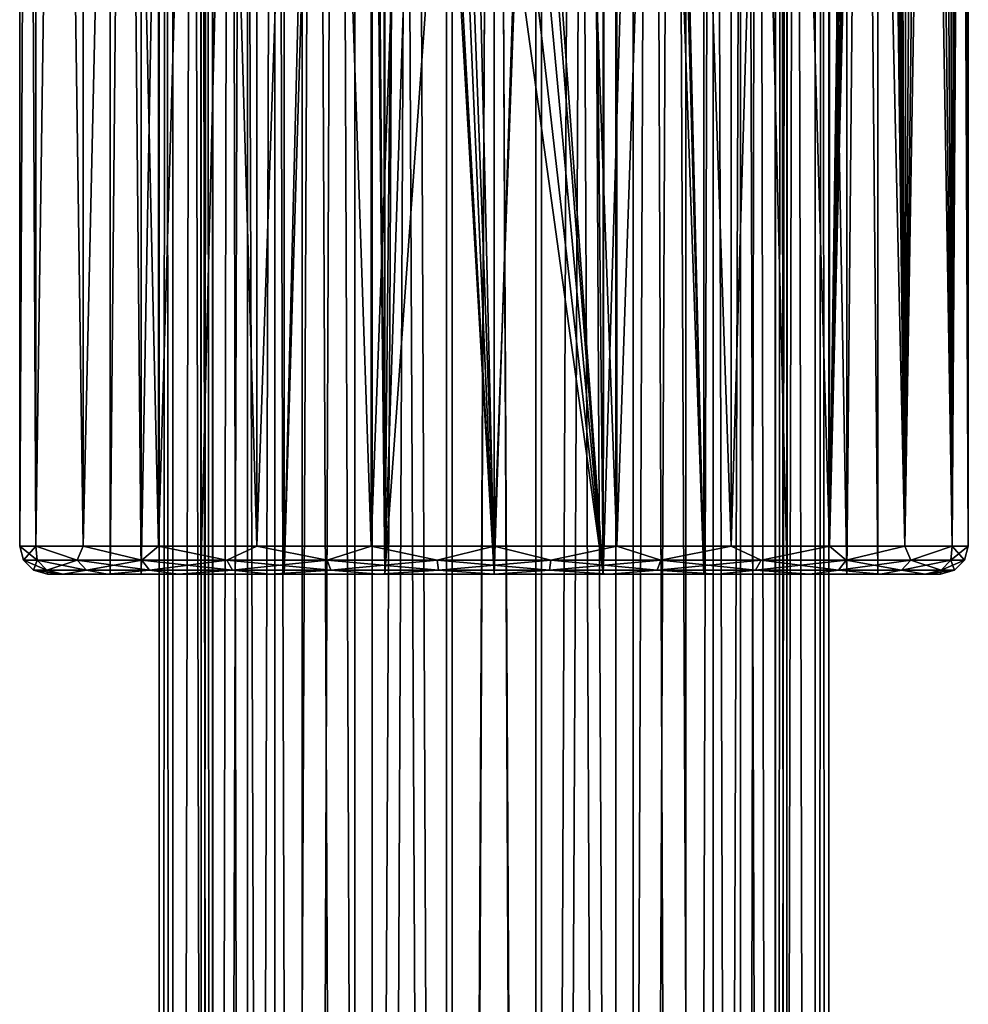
# Model space of a CAD drawing. Header units: millimetres. Extents: x -144 to 364, y -408 to 1133.
# Tile 179 of 256: x -17 to 17, y 265 to 301. Entities that reach past the tile are written whole.
import ezdxf

# ---------------------------------------------------------------- set-up
doc = ezdxf.new("R2010")
doc.units = ezdxf.units.MM
doc.header["$LTSCALE"] = 41.718519
for name, color, linetype in [('1241', 7, 'CONTINUOUS'), ('1243', 7, 'CONTINUOUS'), ('1244', 7, 'CONTINUOUS'), ('1247', 7, 'CONTINUOUS'), ('1249', 7, 'CONTINUOUS'), ('1252', 7, 'CONTINUOUS'), ('1253', 7, 'CONTINUOUS'), ('408', 7, 'CONTINUOUS'), ('417', 7, 'CONTINUOUS'), ('439', 7, 'CONTINUOUS'), ('440', 7, 'CONTINUOUS')]:
    doc.layers.add(name, color=color, linetype=linetype)

msp = doc.modelspace()

# ---------------------------------------------------------------- linework, layer by layer
at = {"layer": '1241', "color": 7, "linetype": 'CONTINUOUS', "true_color": 0xaaaaaa}
for points in [[(-16, 280.75), (-15.455, 280.75, -4.139), (-13.759, 280.75, -1.978), (-16, 280.75)], [(-15.455, 280.75, 4.139), (-16, 280.75), (-13.759, 280.75, 1.978), (-15.455, 280.75, 4.139)], [(-13.759, 280.75, 1.978), (-16, 280.75), (-13.759, 280.75, -1.978), (-13.759, 280.75, 1.978)], [(-15.455, 280.75, -4.139), (-13.857, 280.75, -7.999), (-12.644, 280.75, -5.774), (-15.455, 280.75, -4.139)], [(-13.759, 280.75, -1.978), (-15.455, 280.75, -4.139), (-12.644, 280.75, -5.774), (-13.759, 280.75, -1.978)], [(-13.857, 280.75, 7.999), (-15.455, 280.75, 4.139), (-12.644, 280.75, 5.774), (-13.857, 280.75, 7.999)], [(-12.644, 280.75, 5.774), (-15.455, 280.75, 4.139), (-13.759, 280.75, 1.978), (-12.644, 280.75, 5.774)], [(-13.857, 280.75, -7.999), (-11.314, 280.75, -11.313), (-10.505, 280.75, -9.103), (-13.857, 280.75, -7.999)], [(-12.644, 280.75, -5.774), (-13.857, 280.75, -7.999), (-10.505, 280.75, -9.103), (-12.644, 280.75, -5.774)], [(-11.314, 280.75, 11.313), (-13.857, 280.75, 7.999), (-10.505, 280.75, 9.103), (-11.314, 280.75, 11.313)], [(-10.505, 280.75, 9.103), (-13.857, 280.75, 7.999), (-12.644, 280.75, 5.774), (-10.505, 280.75, 9.103)], [(-11.314, 280.75, -11.313), (-8.001, 280.75, -13.856), (-7.515, 280.75, -11.693), (-11.314, 280.75, -11.313)], [(-10.505, 280.75, -9.103), (-11.314, 280.75, -11.313), (-7.515, 280.75, -11.693), (-10.505, 280.75, -9.103)], [(-8.001, 280.75, 13.856), (-11.314, 280.75, 11.313), (-3.916, 280.75, 13.337), (-8.001, 280.75, 13.856)], [(-3.916, 280.75, 13.337), (-11.314, 280.75, 11.313), (-7.515, 280.75, 11.693), (-3.916, 280.75, 13.337)], [(-7.515, 280.75, 11.693), (-11.314, 280.75, 11.313), (-10.505, 280.75, 9.103), (-7.515, 280.75, 11.693)], [(-8.001, 280.75, -13.856), (-4.141, 280.75, -15.455), (0, 280.75, -13.9), (-8.001, 280.75, -13.856)], [(-7.515, 280.75, -11.693), (-8.001, 280.75, -13.856), (-3.916, 280.75, -13.337), (-7.515, 280.75, -11.693)], [(-3.916, 280.75, -13.337), (-8.001, 280.75, -13.856), (0, 280.75, -13.9), (-3.916, 280.75, -13.337)], [(-4.141, 280.75, 15.455), (-8.001, 280.75, 13.856), (4.141, 280.75, 15.455), (-4.141, 280.75, 15.455)], [(4.141, 280.75, 15.455), (-8.001, 280.75, 13.856), (0, 280.75, 13.9), (4.141, 280.75, 15.455)], [(0, 280.75, 13.9), (-8.001, 280.75, 13.856), (-3.916, 280.75, 13.337), (0, 280.75, 13.9)], [(4.141, 280.75, -15.455), (8.001, 280.75, -13.856), (-4.141, 280.75, -15.455), (4.141, 280.75, -15.455)], [(-4.141, 280.75, -15.455), (8.001, 280.75, -13.856), (0, 280.75, -13.9), (-4.141, 280.75, -15.455)], [(0, 280.75, -16), (4.141, 280.75, -15.455), (-4.141, 280.75, -15.455), (0, 280.75, -16)], [(0, 280.75, 16), (-4.141, 280.75, 15.455), (4.141, 280.75, 15.455), (0, 280.75, 16)], [(0, 280.75, -13.9), (8.001, 280.75, -13.856), (3.916, 280.75, -13.337), (0, 280.75, -13.9)], [(8.001, 280.75, 13.856), (4.141, 280.75, 15.455), (0, 280.75, 13.9), (8.001, 280.75, 13.856)], [(8.001, 280.75, 13.856), (0, 280.75, 13.9), (3.916, 280.75, 13.337), (8.001, 280.75, 13.856)], [(8.001, 280.75, -13.856), (11.314, 280.75, -11.313), (3.916, 280.75, -13.337), (8.001, 280.75, -13.856)], [(3.916, 280.75, -13.337), (11.314, 280.75, -11.313), (7.515, 280.75, -11.693), (3.916, 280.75, -13.337)], [(7.515, 280.75, 11.693), (8.001, 280.75, 13.856), (3.916, 280.75, 13.337), (7.515, 280.75, 11.693)], [(7.515, 280.75, -11.693), (11.314, 280.75, -11.313), (10.505, 280.75, -9.103), (7.515, 280.75, -11.693)], [(11.314, 280.75, 11.313), (8.001, 280.75, 13.856), (7.515, 280.75, 11.693), (11.314, 280.75, 11.313)], [(10.505, 280.75, 9.103), (11.314, 280.75, 11.313), (7.515, 280.75, 11.693), (10.505, 280.75, 9.103)], [(11.314, 280.75, -11.313), (13.857, 280.75, -7.999), (10.505, 280.75, -9.103), (11.314, 280.75, -11.313)], [(10.505, 280.75, -9.103), (13.857, 280.75, -7.999), (12.644, 280.75, -5.774), (10.505, 280.75, -9.103)], [(13.857, 280.75, 7.999), (11.314, 280.75, 11.313), (10.505, 280.75, 9.103), (13.857, 280.75, 7.999)], [(12.644, 280.75, 5.774), (13.857, 280.75, 7.999), (10.505, 280.75, 9.103), (12.644, 280.75, 5.774)], [(13.857, 280.75, -7.999), (15.455, 280.75, -4.139), (12.644, 280.75, -5.774), (13.857, 280.75, -7.999)], [(12.644, 280.75, -5.774), (15.455, 280.75, -4.139), (13.759, 280.75, -1.978), (12.644, 280.75, -5.774)], [(15.455, 280.75, 4.139), (13.857, 280.75, 7.999), (12.644, 280.75, 5.774), (15.455, 280.75, 4.139)], [(13.759, 280.75, 1.978), (15.455, 280.75, 4.139), (12.644, 280.75, 5.774), (13.759, 280.75, 1.978)], [(15.455, 280.75, -4.139), (16, 280.75), (13.759, 280.75, -1.978), (15.455, 280.75, -4.139)], [(16, 280.75), (15.455, 280.75, 4.139), (13.759, 280.75, 1.978), (16, 280.75)], [(13.759, 280.75, -1.978), (16, 280.75), (13.759, 280.75, 1.978), (13.759, 280.75, -1.978)]]:
    msp.add_3dface(points, dxfattribs=at)
at = {"layer": '1243', "color": 7, "linetype": 'CONTINUOUS', "true_color": 0xaaaaaa}
for points in [[(-17, 281.75), (-16.421, 281.75, 4.4), (-17, 401.75), (-17, 281.75)], [(-17, 401.75), (-16.421, 281.75, 4.4), (-16.421, 401.75, 4.4), (-17, 401.75)], [(-16.421, 281.75, 4.4), (-14.722, 281.75, 8.5), (-16.421, 401.75, 4.4), (-16.421, 281.75, 4.4)], [(-16.421, 401.75, 4.4), (-14.722, 281.75, 8.5), (-14.722, 401.75, 8.5), (-16.421, 401.75, 4.4)], [(-14.722, 281.75, 8.5), (-12.021, 281.75, 12.021), (-14.722, 401.75, 8.5), (-14.722, 281.75, 8.5)], [(-14.722, 401.75, 8.5), (-12.021, 281.75, 12.021), (-12.021, 401.75, 12.021), (-14.722, 401.75, 8.5)], [(-12.021, 281.75, 12.021), (-8.5, 281.75, 14.722), (-12.021, 401.75, 12.021), (-12.021, 281.75, 12.021)], [(-12.021, 401.75, 12.021), (-8.5, 281.75, 14.722), (-8.5, 401.75, 14.722), (-12.021, 401.75, 12.021)], [(-8.5, 281.75, 14.722), (-4.4, 281.75, 16.421), (-8.5, 401.75, 14.722), (-8.5, 281.75, 14.722)], [(-8.5, 401.75, 14.722), (-4.4, 281.75, 16.421), (-4.4, 401.75, 16.421), (-8.5, 401.75, 14.722)], [(-4.4, 281.75, 16.421), (0, 281.75, 17), (-4.4, 401.75, 16.421), (-4.4, 281.75, 16.421)], [(-4.4, 401.75, 16.421), (0, 281.75, 17), (0, 401.75, 17), (-4.4, 401.75, 16.421)], [(0, 281.75, 17), (4.4, 281.75, 16.421), (0, 401.75, 17), (0, 281.75, 17)], [(0, 401.75, 17), (4.4, 281.75, 16.421), (4.4, 401.75, 16.421), (0, 401.75, 17)], [(4.4, 281.75, 16.421), (8.5, 281.75, 14.722), (4.4, 401.75, 16.421), (4.4, 281.75, 16.421)], [(4.4, 401.75, 16.421), (8.5, 281.75, 14.722), (8.5, 401.75, 14.722), (4.4, 401.75, 16.421)], [(8.5, 281.75, 14.722), (12.021, 281.75, 12.021), (8.5, 401.75, 14.722), (8.5, 281.75, 14.722)], [(8.5, 401.75, 14.722), (12.021, 281.75, 12.021), (12.021, 401.75, 12.021), (8.5, 401.75, 14.722)], [(12.021, 281.75, 12.021), (14.722, 281.75, 8.5), (12.021, 401.75, 12.021), (12.021, 281.75, 12.021)], [(12.021, 401.75, 12.021), (14.722, 281.75, 8.5), (13.456, 383, 10.389), (12.021, 401.75, 12.021)], [(13.456, 383, 10.389), (14.722, 281.75, 8.5), (13.514, 381.673, 10.313), (13.456, 383, 10.389)], [(13.514, 381.673, 10.313), (14.722, 281.75, 8.5), (13.691, 380.328, 10.078), (13.514, 381.673, 10.313)], [(13.691, 380.328, 10.078), (14.722, 281.75, 8.5), (13.985, 378.966, 9.665), (13.691, 380.328, 10.078)], [(13.985, 378.966, 9.665), (14.722, 281.75, 8.5), (14.158, 378.339, 9.41), (13.985, 378.966, 9.665)], [(14.158, 378.339, 9.41), (14.722, 281.75, 8.5), (14.387, 377.608, 9.055), (14.158, 378.339, 9.41)], [(14.387, 377.608, 9.055), (14.722, 281.75, 8.5), (14.866, 376.309, 8.246), (14.387, 377.608, 9.055)], [(14.722, 281.75, 8.5), (16.421, 281.75, 4.4), (14.866, 376.309, 8.246), (14.722, 281.75, 8.5)], [(14.866, 376.309, 8.246), (16.421, 281.75, 4.4), (15.371, 375.133, 7.262), (14.866, 376.309, 8.246)], [(15.371, 375.133, 7.262), (16.421, 281.75, 4.4), (15.848, 374.136, 6.151), (15.371, 375.133, 7.262)], [(15.848, 374.136, 6.151), (16.421, 281.75, 4.4), (16.259, 373.338, 4.965), (15.848, 374.136, 6.151)], [(16.259, 373.338, 4.965), (16.421, 281.75, 4.4), (16.584, 372.737, 3.739), (16.259, 373.338, 4.965)], [(16.421, 281.75, 4.4), (17, 281.75), (16.584, 372.737, 3.739), (16.421, 281.75, 4.4)], [(16.584, 372.737, 3.739), (17, 281.75), (16.816, 372.322, 2.497), (16.584, 372.737, 3.739)], [(16.816, 372.322, 2.497), (17, 281.75), (16.954, 372.08, 1.249), (16.816, 372.322, 2.497)], [(17, 281.75), (17, 372), (16.954, 372.08, 1.249), (17, 281.75)]]:
    msp.add_3dface(points, dxfattribs=at)
at = {"layer": '1244', "color": 7, "linetype": 'CONTINUOUS', "true_color": 0xaaaaaa}
for points in [[(-17, 281.75), (-17, 401.75), (-16.421, 401.75, -4.4), (-17, 281.75)], [(-17, 281.75), (-16.421, 401.75, -4.4), (-16.421, 281.75, -4.4), (-17, 281.75)], [(-16.421, 401.75, -4.4), (-14.722, 401.75, -8.5), (-16.421, 281.75, -4.4), (-16.421, 401.75, -4.4)], [(-16.421, 281.75, -4.4), (-14.722, 401.75, -8.5), (-14.722, 281.75, -8.5), (-16.421, 281.75, -4.4)], [(-14.722, 401.75, -8.5), (-12.021, 401.75, -12.021), (-14.722, 281.75, -8.5), (-14.722, 401.75, -8.5)], [(-14.722, 281.75, -8.5), (-12.021, 401.75, -12.021), (-12.021, 281.75, -12.021), (-14.722, 281.75, -8.5)], [(-12.021, 401.75, -12.021), (-8.5, 401.75, -14.722), (-12.021, 281.75, -12.021), (-12.021, 401.75, -12.021)], [(-12.021, 281.75, -12.021), (-8.5, 401.75, -14.722), (-8.5, 281.75, -14.722), (-12.021, 281.75, -12.021)], [(-8.5, 401.75, -14.722), (-4.4, 401.75, -16.421), (-8.5, 281.75, -14.722), (-8.5, 401.75, -14.722)], [(-8.5, 281.75, -14.722), (-4.4, 401.75, -16.421), (-4.4, 281.75, -16.421), (-8.5, 281.75, -14.722)], [(-4.4, 401.75, -16.421), (0, 401.75, -17), (-4.4, 281.75, -16.421), (-4.4, 401.75, -16.421)], [(-4.4, 281.75, -16.421), (0, 401.75, -17), (0, 281.75, -17), (-4.4, 281.75, -16.421)], [(0, 401.75, -17), (4.4, 401.75, -16.421), (0, 281.75, -17), (0, 401.75, -17)], [(0, 281.75, -17), (4.4, 401.75, -16.421), (4.4, 281.75, -16.421), (0, 281.75, -17)], [(4.4, 401.75, -16.421), (8.5, 401.75, -14.722), (4.4, 281.75, -16.421), (4.4, 401.75, -16.421)], [(4.4, 281.75, -16.421), (8.5, 401.75, -14.722), (8.5, 281.75, -14.722), (4.4, 281.75, -16.421)], [(8.5, 401.75, -14.722), (12.021, 401.75, -12.021), (8.5, 281.75, -14.722), (8.5, 401.75, -14.722)], [(8.5, 281.75, -14.722), (12.021, 401.75, -12.021), (12.021, 281.75, -12.021), (8.5, 281.75, -14.722)], [(12.021, 281.75, -12.021), (12.021, 401.75, -12.021), (13.456, 383, -10.389), (12.021, 281.75, -12.021)], [(13.515, 381.668, -10.312), (12.021, 281.75, -12.021), (13.456, 383, -10.389), (13.515, 381.668, -10.312)], [(13.691, 380.325, -10.077), (12.021, 281.75, -12.021), (13.515, 381.668, -10.312), (13.691, 380.325, -10.077)], [(13.986, 378.962, -9.664), (12.021, 281.75, -12.021), (13.691, 380.325, -10.077), (13.986, 378.962, -9.664)], [(14.158, 378.339, -9.41), (12.021, 281.75, -12.021), (13.986, 378.962, -9.664), (14.158, 378.339, -9.41)], [(14.389, 377.605, -9.054), (12.021, 281.75, -12.021), (14.158, 378.339, -9.41), (14.389, 377.605, -9.054)], [(14.722, 281.75, -8.5), (12.021, 281.75, -12.021), (14.389, 377.605, -9.054), (14.722, 281.75, -8.5)], [(14.867, 376.306, -8.244), (14.722, 281.75, -8.5), (14.389, 377.605, -9.054), (14.867, 376.306, -8.244)], [(15.372, 375.131, -7.259), (14.722, 281.75, -8.5), (14.867, 376.306, -8.244), (15.372, 375.131, -7.259)], [(15.849, 374.134, -6.149), (14.722, 281.75, -8.5), (15.372, 375.131, -7.259), (15.849, 374.134, -6.149)], [(16.259, 373.337, -4.963), (14.722, 281.75, -8.5), (15.849, 374.134, -6.149), (16.259, 373.337, -4.963)], [(16.421, 281.75, -4.4), (14.722, 281.75, -8.5), (16.259, 373.337, -4.963), (16.421, 281.75, -4.4)], [(16.584, 372.737, -3.738), (16.421, 281.75, -4.4), (16.259, 373.337, -4.963), (16.584, 372.737, -3.738)], [(16.816, 372.322, -2.495), (16.421, 281.75, -4.4), (16.584, 372.737, -3.738), (16.816, 372.322, -2.495)], [(16.954, 372.08, -1.247), (16.421, 281.75, -4.4), (16.816, 372.322, -2.495), (16.954, 372.08, -1.247)], [(17, 372), (16.421, 281.75, -4.4), (16.954, 372.08, -1.247), (17, 372)], [(17, 372), (17, 281.75), (16.421, 281.75, -4.4), (17, 372)]]:
    msp.add_3dface(points, dxfattribs=at)
at = {"layer": '1247', "color": 7, "linetype": 'CONTINUOUS', "true_color": 0xaaaaaa}
for points in [[(-12.644, 280.75, 5.774), (-13.759, 280.75, 1.978), (-12.644, 400.75, 5.774), (-12.644, 280.75, 5.774)], [(-13.759, 280.75, 1.978), (-13.759, 280.75, -1.978), (-13.759, 400.75, 1.978), (-13.759, 280.75, 1.978)], [(-13.759, 280.75, 1.978), (-13.759, 400.75, 1.978), (-12.644, 400.75, 5.774), (-13.759, 280.75, 1.978)], [(-13.759, 280.75, -1.978), (-12.644, 280.75, -5.774), (-13.759, 400.75, -1.978), (-13.759, 280.75, -1.978)], [(-13.759, 280.75, -1.978), (-13.759, 400.75, -1.978), (-13.759, 400.75, 1.978), (-13.759, 280.75, -1.978)], [(-12.644, 280.75, -5.774), (-12.644, 400.75, -5.774), (-13.759, 400.75, -1.978), (-12.644, 280.75, -5.774)], [(-10.505, 280.75, 9.103), (-12.644, 280.75, 5.774), (-10.505, 400.75, 9.103), (-10.505, 280.75, 9.103)], [(-12.644, 280.75, 5.774), (-12.644, 400.75, 5.774), (-10.505, 400.75, 9.103), (-12.644, 280.75, 5.774)], [(-12.644, 280.75, -5.774), (-10.505, 280.75, -9.103), (-10.505, 400.75, -9.103), (-12.644, 280.75, -5.774)], [(-12.644, 280.75, -5.774), (-10.505, 400.75, -9.103), (-12.644, 400.75, -5.774), (-12.644, 280.75, -5.774)], [(-7.515, 280.75, 11.693), (-10.505, 280.75, 9.103), (-7.515, 400.75, 11.693), (-7.515, 280.75, 11.693)], [(-10.505, 280.75, 9.103), (-10.505, 400.75, 9.103), (-7.515, 400.75, 11.693), (-10.505, 280.75, 9.103)], [(-10.505, 280.75, -9.103), (-7.515, 280.75, -11.693), (-7.515, 400.75, -11.693), (-10.505, 280.75, -9.103)], [(-10.505, 280.75, -9.103), (-7.515, 400.75, -11.693), (-10.505, 400.75, -9.103), (-10.505, 280.75, -9.103)], [(-3.916, 280.75, 13.337), (-7.515, 280.75, 11.693), (-3.916, 400.75, 13.337), (-3.916, 280.75, 13.337)], [(-7.515, 280.75, 11.693), (-7.515, 400.75, 11.693), (-3.916, 400.75, 13.337), (-7.515, 280.75, 11.693)], [(-7.515, 400.75, -11.693), (-7.515, 280.75, -11.693), (-5, 383, -12.97), (-7.515, 400.75, -11.693)], [(0, 280.75, 13.9), (-3.916, 280.75, 13.337), (0, 400.75, 13.9), (0, 280.75, 13.9)], [(0, 400.75, 13.9), (-3.916, 280.75, 13.337), (-3.916, 400.75, 13.337), (0, 400.75, 13.9)], [(-7.515, 280.75, -11.693), (-3.916, 280.75, -13.337), (-5, 383, -12.97), (-7.515, 280.75, -11.693)], [(-5, 383, -12.97), (-3.916, 280.75, -13.337), (-4.766, 381.49, -13.057), (-5, 383, -12.97)], [(-4.766, 381.49, -13.057), (-3.916, 280.75, -13.337), (-4.059, 380.08, -13.294), (-4.766, 381.49, -13.057)], [(-4.059, 380.08, -13.294), (-3.916, 280.75, -13.337), (-2.924, 378.944, -13.589), (-4.059, 380.08, -13.294)], [(-2.924, 378.944, -13.589), (-3.916, 280.75, -13.337), (-1.75, 310.75, -13.789), (-2.924, 378.944, -13.589)], [(-3.916, 280.75, -13.337), (0, 280.75, -13.9), (-1.75, 310.75, -13.789), (-3.916, 280.75, -13.337)], [(-1.75, 310.75, -13.789), (0, 280.75, -13.9), (-1.617, 310.082, -13.806), (-1.75, 310.75, -13.789)], [(-1.617, 310.082, -13.806), (0, 280.75, -13.9), (-1.237, 309.513, -13.845), (-1.617, 310.082, -13.806)], [(-1.237, 309.513, -13.845), (0, 280.75, -13.9), (-0.668, 309.133, -13.884), (-1.237, 309.513, -13.845)], [(-0.668, 309.133, -13.884), (0, 280.75, -13.9), (0, 309, -13.9), (-0.668, 309.133, -13.884)]]:
    msp.add_3dface(points, dxfattribs=at)
at = {"layer": '1249', "color": 7, "linetype": 'CONTINUOUS', "true_color": 0xaaaaaa}
for points in [[(3.916, 280.75, 13.337), (0, 280.75, 13.9), (3.916, 400.75, 13.337), (3.916, 280.75, 13.337)], [(0, 280.75, 13.9), (0, 400.75, 13.9), (3.916, 400.75, 13.337), (0, 280.75, 13.9)], [(7.515, 280.75, 11.693), (3.916, 280.75, 13.337), (7.515, 400.75, 11.693), (7.515, 280.75, 11.693)], [(3.916, 280.75, 13.337), (3.916, 400.75, 13.337), (7.515, 400.75, 11.693), (3.916, 280.75, 13.337)], [(7.515, 280.75, -11.693), (7.515, 400.75, -11.693), (5, 383, -12.97), (7.515, 280.75, -11.693)], [(7.515, 280.75, -11.693), (10.505, 280.75, -9.103), (7.515, 400.75, -11.693), (7.515, 280.75, -11.693)], [(10.505, 280.75, -9.103), (10.505, 400.75, -9.103), (7.515, 400.75, -11.693), (10.505, 280.75, -9.103)], [(10.505, 280.75, 9.103), (7.515, 280.75, 11.693), (7.515, 400.75, 11.693), (10.505, 280.75, 9.103)], [(10.505, 280.75, 9.103), (7.515, 400.75, 11.693), (10.505, 400.75, 9.103), (10.505, 280.75, 9.103)], [(10.505, 280.75, -9.103), (12.644, 280.75, -5.774), (10.505, 400.75, -9.103), (10.505, 280.75, -9.103)], [(12.644, 280.75, -5.774), (12.644, 400.75, -5.774), (10.505, 400.75, -9.103), (12.644, 280.75, -5.774)], [(12.644, 280.75, 5.774), (10.505, 280.75, 9.103), (10.505, 400.75, 9.103), (12.644, 280.75, 5.774)], [(12.644, 280.75, 5.774), (10.505, 400.75, 9.103), (12.644, 400.75, 5.774), (12.644, 280.75, 5.774)], [(12.644, 280.75, -5.774), (13.759, 280.75, -1.978), (12.644, 400.75, -5.774), (12.644, 280.75, -5.774)], [(13.759, 280.75, -1.978), (13.759, 400.75, -1.978), (12.644, 400.75, -5.774), (13.759, 280.75, -1.978)], [(13.759, 280.75, 1.978), (12.644, 280.75, 5.774), (13.759, 400.75, 1.978), (13.759, 280.75, 1.978)], [(12.644, 280.75, 5.774), (12.644, 400.75, 5.774), (13.759, 400.75, 1.978), (12.644, 280.75, 5.774)], [(13.759, 280.75, -1.978), (13.759, 280.75, 1.978), (13.759, 400.75, -1.978), (13.759, 280.75, -1.978)], [(13.759, 280.75, 1.978), (13.759, 400.75, 1.978), (13.759, 400.75, -1.978), (13.759, 280.75, 1.978)], [(4.766, 381.49, -13.057), (7.515, 280.75, -11.693), (5, 383, -12.97), (4.766, 381.49, -13.057)], [(4.059, 380.08, -13.294), (7.515, 280.75, -11.693), (4.766, 381.49, -13.057), (4.059, 380.08, -13.294)], [(2.924, 378.944, -13.589), (3.916, 280.75, -13.337), (4.059, 380.08, -13.294), (2.924, 378.944, -13.589)], [(3.916, 280.75, -13.337), (7.515, 280.75, -11.693), (4.059, 380.08, -13.294), (3.916, 280.75, -13.337)], [(1.75, 310.75, -13.789), (3.916, 280.75, -13.337), (2.924, 378.944, -13.589), (1.75, 310.75, -13.789)], [(1.617, 310.082, -13.806), (3.916, 280.75, -13.337), (1.75, 310.75, -13.789), (1.617, 310.082, -13.806)], [(1.237, 309.513, -13.845), (3.916, 280.75, -13.337), (1.617, 310.082, -13.806), (1.237, 309.513, -13.845)], [(0.668, 309.133, -13.884), (3.916, 280.75, -13.337), (1.237, 309.513, -13.845), (0.668, 309.133, -13.884)], [(0, 309, -13.9), (3.916, 280.75, -13.337), (0.668, 309.133, -13.884), (0, 309, -13.9)], [(0, 280.75, -13.9), (3.916, 280.75, -13.337), (0, 309, -13.9), (0, 280.75, -13.9)]]:
    msp.add_3dface(points, dxfattribs=at)
at = {"layer": '1252', "color": 7, "linetype": 'CONTINUOUS', "true_color": 0xaaaaaa}
for points in [[(-17, 281.75), (-16.421, 281.75, -4.4), (-16.866, 281.25), (-17, 281.75)], [(-16.421, 281.75, -4.4), (-16.376, 281.25, -4.036), (-16.866, 281.25), (-16.421, 281.75, -4.4)], [(-16.421, 281.75, -4.4), (-14.722, 281.75, -8.5), (-14.934, 281.25, -7.838), (-16.421, 281.75, -4.4)], [(-16.421, 281.75, -4.4), (-14.934, 281.25, -7.838), (-16.376, 281.25, -4.036), (-16.421, 281.75, -4.4)], [(-14.722, 281.75, -8.5), (-12.625, 281.25, -11.184), (-14.934, 281.25, -7.838), (-14.722, 281.75, -8.5)], [(-14.722, 281.75, -8.5), (-12.021, 281.75, -12.021), (-12.625, 281.25, -11.184), (-14.722, 281.75, -8.5)], [(-12.021, 281.75, -12.021), (-9.581, 281.25, -13.881), (-12.625, 281.25, -11.184), (-12.021, 281.75, -12.021)], [(-12.021, 281.75, -12.021), (-8.5, 281.75, -14.722), (-9.581, 281.25, -13.881), (-12.021, 281.75, -12.021)], [(-8.5, 281.75, -14.722), (-5.981, 281.25, -15.77), (-9.581, 281.25, -13.881), (-8.5, 281.75, -14.722)], [(-8.5, 281.75, -14.722), (-4.4, 281.75, -16.421), (-5.981, 281.25, -15.77), (-8.5, 281.75, -14.722)], [(-4.4, 281.75, -16.421), (-2.033, 281.25, -16.743), (-5.981, 281.25, -15.77), (-4.4, 281.75, -16.421)], [(-4.4, 281.75, -16.421), (0, 281.75, -17), (-2.033, 281.25, -16.743), (-4.4, 281.75, -16.421)], [(0, 281.75, -17), (2.033, 281.25, -16.743), (-2.033, 281.25, -16.743), (0, 281.75, -17)], [(0, 281.75, -17), (4.4, 281.75, -16.421), (2.033, 281.25, -16.743), (0, 281.75, -17)], [(4.4, 281.75, -16.421), (5.981, 281.25, -15.77), (2.033, 281.25, -16.743), (4.4, 281.75, -16.421)], [(4.4, 281.75, -16.421), (8.5, 281.75, -14.722), (5.981, 281.25, -15.77), (4.4, 281.75, -16.421)], [(8.5, 281.75, -14.722), (9.581, 281.25, -13.881), (5.981, 281.25, -15.77), (8.5, 281.75, -14.722)], [(8.5, 281.75, -14.722), (12.021, 281.75, -12.021), (9.581, 281.25, -13.881), (8.5, 281.75, -14.722)], [(12.021, 281.75, -12.021), (12.625, 281.25, -11.184), (9.581, 281.25, -13.881), (12.021, 281.75, -12.021)], [(12.021, 281.75, -12.021), (14.722, 281.75, -8.5), (12.625, 281.25, -11.184), (12.021, 281.75, -12.021)], [(14.722, 281.75, -8.5), (14.934, 281.25, -7.838), (12.625, 281.25, -11.184), (14.722, 281.75, -8.5)], [(14.722, 281.75, -8.5), (16.421, 281.75, -4.4), (14.934, 281.25, -7.838), (14.722, 281.75, -8.5)], [(16.421, 281.75, -4.4), (16.376, 281.25, -4.036), (14.934, 281.25, -7.838), (16.421, 281.75, -4.4)], [(16.421, 281.75, -4.4), (17, 281.75), (16.376, 281.25, -4.036), (16.421, 281.75, -4.4)], [(17, 281.75), (16.866, 281.25), (16.376, 281.25, -4.036), (17, 281.75)], [(-16.376, 281.25, -4.036), (-16.5, 280.884), (-16.866, 281.25), (-16.376, 281.25, -4.036)], [(-16.021, 280.884, -3.949), (-16.5, 280.884), (-16.376, 281.25, -4.036), (-16.021, 280.884, -3.949)], [(-14.934, 281.25, -7.838), (-16.021, 280.884, -3.949), (-16.376, 281.25, -4.036), (-14.934, 281.25, -7.838)], [(-14.61, 280.884, -7.668), (-16.021, 280.884, -3.949), (-14.934, 281.25, -7.838), (-14.61, 280.884, -7.668)], [(-12.625, 281.25, -11.184), (-14.61, 280.884, -7.668), (-14.934, 281.25, -7.838), (-12.625, 281.25, -11.184)], [(-12.35, 280.884, -10.942), (-14.61, 280.884, -7.668), (-12.625, 281.25, -11.184), (-12.35, 280.884, -10.942)], [(-9.581, 281.25, -13.881), (-12.35, 280.884, -10.942), (-12.625, 281.25, -11.184), (-9.581, 281.25, -13.881)], [(-9.373, 280.884, -13.579), (-12.35, 280.884, -10.942), (-9.581, 281.25, -13.881), (-9.373, 280.884, -13.579)], [(-5.981, 281.25, -15.77), (-9.373, 280.884, -13.579), (-9.581, 281.25, -13.881), (-5.981, 281.25, -15.77)], [(-5.851, 280.884, -15.428), (-9.373, 280.884, -13.579), (-5.981, 281.25, -15.77), (-5.851, 280.884, -15.428)], [(-2.033, 281.25, -16.743), (-5.851, 280.884, -15.428), (-5.981, 281.25, -15.77), (-2.033, 281.25, -16.743)], [(-1.989, 280.884, -16.38), (-5.851, 280.884, -15.428), (-2.033, 281.25, -16.743), (-1.989, 280.884, -16.38)], [(2.033, 281.25, -16.743), (-1.989, 280.884, -16.38), (-2.033, 281.25, -16.743), (2.033, 281.25, -16.743)], [(1.989, 280.884, -16.38), (-1.989, 280.884, -16.38), (2.033, 281.25, -16.743), (1.989, 280.884, -16.38)], [(5.851, 280.884, -15.428), (1.989, 280.884, -16.38), (5.981, 281.25, -15.77), (5.851, 280.884, -15.428)], [(5.981, 281.25, -15.77), (1.989, 280.884, -16.38), (2.033, 281.25, -16.743), (5.981, 281.25, -15.77)], [(9.373, 280.884, -13.579), (5.851, 280.884, -15.428), (9.581, 281.25, -13.881), (9.373, 280.884, -13.579)], [(9.581, 281.25, -13.881), (5.851, 280.884, -15.428), (5.981, 281.25, -15.77), (9.581, 281.25, -13.881)], [(12.35, 280.884, -10.942), (9.373, 280.884, -13.579), (12.625, 281.25, -11.184), (12.35, 280.884, -10.942)], [(12.625, 281.25, -11.184), (9.373, 280.884, -13.579), (9.581, 281.25, -13.881), (12.625, 281.25, -11.184)], [(14.61, 280.884, -7.668), (12.35, 280.884, -10.942), (14.934, 281.25, -7.838), (14.61, 280.884, -7.668)], [(14.934, 281.25, -7.838), (12.35, 280.884, -10.942), (12.625, 281.25, -11.184), (14.934, 281.25, -7.838)], [(16.021, 280.884, -3.949), (14.61, 280.884, -7.668), (16.376, 281.25, -4.036), (16.021, 280.884, -3.949)], [(16.376, 281.25, -4.036), (14.61, 280.884, -7.668), (14.934, 281.25, -7.838), (16.376, 281.25, -4.036)], [(16.5, 280.884), (16.021, 280.884, -3.949), (16.866, 281.25), (16.5, 280.884)], [(16.866, 281.25), (16.021, 280.884, -3.949), (16.376, 281.25, -4.036), (16.866, 281.25)], [(-16.021, 280.884, -3.949), (-16, 280.75), (-16.5, 280.884), (-16.021, 280.884, -3.949)], [(-15.455, 280.75, -4.139), (-16, 280.75), (-16.021, 280.884, -3.949), (-15.455, 280.75, -4.139)], [(-14.61, 280.884, -7.668), (-15.455, 280.75, -4.139), (-16.021, 280.884, -3.949), (-14.61, 280.884, -7.668)], [(-13.857, 280.75, -7.999), (-15.455, 280.75, -4.139), (-14.61, 280.884, -7.668), (-13.857, 280.75, -7.999)], [(-12.35, 280.884, -10.942), (-13.857, 280.75, -7.999), (-14.61, 280.884, -7.668), (-12.35, 280.884, -10.942)], [(-11.314, 280.75, -11.313), (-13.857, 280.75, -7.999), (-12.35, 280.884, -10.942), (-11.314, 280.75, -11.313)], [(-9.373, 280.884, -13.579), (-11.314, 280.75, -11.313), (-12.35, 280.884, -10.942), (-9.373, 280.884, -13.579)], [(-8.001, 280.75, -13.856), (-11.314, 280.75, -11.313), (-9.373, 280.884, -13.579), (-8.001, 280.75, -13.856)], [(-5.851, 280.884, -15.428), (-8.001, 280.75, -13.856), (-9.373, 280.884, -13.579), (-5.851, 280.884, -15.428)], [(-4.141, 280.75, -15.455), (-8.001, 280.75, -13.856), (-5.851, 280.884, -15.428), (-4.141, 280.75, -15.455)], [(-1.989, 280.884, -16.38), (-4.141, 280.75, -15.455), (-5.851, 280.884, -15.428), (-1.989, 280.884, -16.38)], [(0, 280.75, -16), (-4.141, 280.75, -15.455), (-1.989, 280.884, -16.38), (0, 280.75, -16)], [(1.989, 280.884, -16.38), (0, 280.75, -16), (-1.989, 280.884, -16.38), (1.989, 280.884, -16.38)], [(4.141, 280.75, -15.455), (0, 280.75, -16), (1.989, 280.884, -16.38), (4.141, 280.75, -15.455)], [(5.851, 280.884, -15.428), (4.141, 280.75, -15.455), (1.989, 280.884, -16.38), (5.851, 280.884, -15.428)], [(8.001, 280.75, -13.856), (4.141, 280.75, -15.455), (5.851, 280.884, -15.428), (8.001, 280.75, -13.856)], [(9.373, 280.884, -13.579), (8.001, 280.75, -13.856), (5.851, 280.884, -15.428), (9.373, 280.884, -13.579)], [(11.314, 280.75, -11.313), (8.001, 280.75, -13.856), (9.373, 280.884, -13.579), (11.314, 280.75, -11.313)], [(12.35, 280.884, -10.942), (11.314, 280.75, -11.313), (9.373, 280.884, -13.579), (12.35, 280.884, -10.942)], [(13.857, 280.75, -7.999), (11.314, 280.75, -11.313), (12.35, 280.884, -10.942), (13.857, 280.75, -7.999)], [(14.61, 280.884, -7.668), (13.857, 280.75, -7.999), (12.35, 280.884, -10.942), (14.61, 280.884, -7.668)], [(15.455, 280.75, -4.139), (13.857, 280.75, -7.999), (14.61, 280.884, -7.668), (15.455, 280.75, -4.139)], [(16.021, 280.884, -3.949), (15.455, 280.75, -4.139), (14.61, 280.884, -7.668), (16.021, 280.884, -3.949)], [(16, 280.75), (15.455, 280.75, -4.139), (16.5, 280.884), (16, 280.75)], [(16.5, 280.884), (15.455, 280.75, -4.139), (16.021, 280.884, -3.949), (16.5, 280.884)]]:
    msp.add_3dface(points, dxfattribs=at)
at = {"layer": '1253', "color": 7, "linetype": 'CONTINUOUS', "true_color": 0xaaaaaa}
for points in [[(-16.421, 281.75, 4.4), (-17, 281.75), (-16.376, 281.25, 4.036), (-16.421, 281.75, 4.4)], [(-17, 281.75), (-16.866, 281.25), (-16.376, 281.25, 4.036), (-17, 281.75)], [(-14.722, 281.75, 8.5), (-16.421, 281.75, 4.4), (-14.934, 281.25, 7.838), (-14.722, 281.75, 8.5)], [(-16.421, 281.75, 4.4), (-16.376, 281.25, 4.036), (-14.934, 281.25, 7.838), (-16.421, 281.75, 4.4)], [(-14.722, 281.75, 8.5), (-14.934, 281.25, 7.838), (-12.625, 281.25, 11.184), (-14.722, 281.75, 8.5)], [(-12.021, 281.75, 12.021), (-14.722, 281.75, 8.5), (-12.625, 281.25, 11.184), (-12.021, 281.75, 12.021)], [(-12.021, 281.75, 12.021), (-12.625, 281.25, 11.184), (-9.581, 281.25, 13.881), (-12.021, 281.75, 12.021)], [(-8.5, 281.75, 14.722), (-12.021, 281.75, 12.021), (-9.581, 281.25, 13.881), (-8.5, 281.75, 14.722)], [(-8.5, 281.75, 14.722), (-9.581, 281.25, 13.881), (-5.981, 281.25, 15.77), (-8.5, 281.75, 14.722)], [(-4.4, 281.75, 16.421), (-8.5, 281.75, 14.722), (-5.981, 281.25, 15.77), (-4.4, 281.75, 16.421)], [(-4.4, 281.75, 16.421), (-5.981, 281.25, 15.77), (-2.033, 281.25, 16.743), (-4.4, 281.75, 16.421)], [(0, 281.75, 17), (-4.4, 281.75, 16.421), (-2.033, 281.25, 16.743), (0, 281.75, 17)], [(0, 281.75, 17), (-2.033, 281.25, 16.743), (2.033, 281.25, 16.743), (0, 281.75, 17)], [(4.4, 281.75, 16.421), (0, 281.75, 17), (2.033, 281.25, 16.743), (4.4, 281.75, 16.421)], [(4.4, 281.75, 16.421), (2.033, 281.25, 16.743), (5.981, 281.25, 15.77), (4.4, 281.75, 16.421)], [(8.5, 281.75, 14.722), (4.4, 281.75, 16.421), (5.981, 281.25, 15.77), (8.5, 281.75, 14.722)], [(8.5, 281.75, 14.722), (5.981, 281.25, 15.77), (9.581, 281.25, 13.881), (8.5, 281.75, 14.722)], [(12.021, 281.75, 12.021), (8.5, 281.75, 14.722), (9.581, 281.25, 13.881), (12.021, 281.75, 12.021)], [(12.021, 281.75, 12.021), (9.581, 281.25, 13.881), (12.625, 281.25, 11.184), (12.021, 281.75, 12.021)], [(14.722, 281.75, 8.5), (12.021, 281.75, 12.021), (12.625, 281.25, 11.184), (14.722, 281.75, 8.5)], [(14.722, 281.75, 8.5), (12.625, 281.25, 11.184), (14.934, 281.25, 7.838), (14.722, 281.75, 8.5)], [(16.421, 281.75, 4.4), (14.722, 281.75, 8.5), (14.934, 281.25, 7.838), (16.421, 281.75, 4.4)], [(16.421, 281.75, 4.4), (14.934, 281.25, 7.838), (16.376, 281.25, 4.036), (16.421, 281.75, 4.4)], [(16.866, 281.25), (16.421, 281.75, 4.4), (16.376, 281.25, 4.036), (16.866, 281.25)], [(17, 281.75), (16.421, 281.75, 4.4), (16.866, 281.25), (17, 281.75)], [(-16.866, 281.25), (-16.5, 280.884), (-16.021, 280.884, 3.949), (-16.866, 281.25)], [(-16.866, 281.25), (-16.021, 280.884, 3.949), (-16.376, 281.25, 4.036), (-16.866, 281.25)], [(-16.021, 280.884, 3.949), (-14.61, 280.884, 7.668), (-16.376, 281.25, 4.036), (-16.021, 280.884, 3.949)], [(-16.376, 281.25, 4.036), (-14.61, 280.884, 7.668), (-14.934, 281.25, 7.838), (-16.376, 281.25, 4.036)], [(-14.61, 280.884, 7.668), (-12.35, 280.884, 10.942), (-14.934, 281.25, 7.838), (-14.61, 280.884, 7.668)], [(-14.934, 281.25, 7.838), (-12.35, 280.884, 10.942), (-12.625, 281.25, 11.184), (-14.934, 281.25, 7.838)], [(-12.35, 280.884, 10.942), (-9.373, 280.884, 13.579), (-12.625, 281.25, 11.184), (-12.35, 280.884, 10.942)], [(-12.625, 281.25, 11.184), (-9.373, 280.884, 13.579), (-9.581, 281.25, 13.881), (-12.625, 281.25, 11.184)], [(-9.373, 280.884, 13.579), (-5.851, 280.884, 15.428), (-9.581, 281.25, 13.881), (-9.373, 280.884, 13.579)], [(-9.581, 281.25, 13.881), (-5.851, 280.884, 15.428), (-5.981, 281.25, 15.77), (-9.581, 281.25, 13.881)], [(-5.851, 280.884, 15.428), (-1.989, 280.884, 16.38), (-5.981, 281.25, 15.77), (-5.851, 280.884, 15.428)], [(-5.981, 281.25, 15.77), (-1.989, 280.884, 16.38), (-2.033, 281.25, 16.743), (-5.981, 281.25, 15.77)], [(-1.989, 280.884, 16.38), (1.989, 280.884, 16.38), (-2.033, 281.25, 16.743), (-1.989, 280.884, 16.38)], [(-2.033, 281.25, 16.743), (1.989, 280.884, 16.38), (2.033, 281.25, 16.743), (-2.033, 281.25, 16.743)], [(1.989, 280.884, 16.38), (5.851, 280.884, 15.428), (2.033, 281.25, 16.743), (1.989, 280.884, 16.38)], [(2.033, 281.25, 16.743), (5.851, 280.884, 15.428), (5.981, 281.25, 15.77), (2.033, 281.25, 16.743)], [(5.851, 280.884, 15.428), (9.373, 280.884, 13.579), (5.981, 281.25, 15.77), (5.851, 280.884, 15.428)], [(5.981, 281.25, 15.77), (9.373, 280.884, 13.579), (9.581, 281.25, 13.881), (5.981, 281.25, 15.77)], [(9.373, 280.884, 13.579), (12.35, 280.884, 10.942), (9.581, 281.25, 13.881), (9.373, 280.884, 13.579)], [(9.581, 281.25, 13.881), (12.35, 280.884, 10.942), (12.625, 281.25, 11.184), (9.581, 281.25, 13.881)], [(12.35, 280.884, 10.942), (14.61, 280.884, 7.668), (12.625, 281.25, 11.184), (12.35, 280.884, 10.942)], [(12.625, 281.25, 11.184), (14.61, 280.884, 7.668), (14.934, 281.25, 7.838), (12.625, 281.25, 11.184)], [(14.61, 280.884, 7.668), (16.021, 280.884, 3.949), (14.934, 281.25, 7.838), (14.61, 280.884, 7.668)], [(14.934, 281.25, 7.838), (16.021, 280.884, 3.949), (16.376, 281.25, 4.036), (14.934, 281.25, 7.838)], [(16.021, 280.884, 3.949), (16.5, 280.884), (16.376, 281.25, 4.036), (16.021, 280.884, 3.949)], [(16.5, 280.884), (16.866, 281.25), (16.376, 281.25, 4.036), (16.5, 280.884)], [(-16, 280.75), (-15.455, 280.75, 4.139), (-16.5, 280.884), (-16, 280.75)], [(-16.5, 280.884), (-15.455, 280.75, 4.139), (-16.021, 280.884, 3.949), (-16.5, 280.884)], [(-16.021, 280.884, 3.949), (-15.455, 280.75, 4.139), (-14.61, 280.884, 7.668), (-16.021, 280.884, 3.949)], [(-15.455, 280.75, 4.139), (-13.857, 280.75, 7.999), (-14.61, 280.884, 7.668), (-15.455, 280.75, 4.139)], [(-14.61, 280.884, 7.668), (-13.857, 280.75, 7.999), (-12.35, 280.884, 10.942), (-14.61, 280.884, 7.668)], [(-13.857, 280.75, 7.999), (-11.314, 280.75, 11.313), (-12.35, 280.884, 10.942), (-13.857, 280.75, 7.999)], [(-12.35, 280.884, 10.942), (-11.314, 280.75, 11.313), (-9.373, 280.884, 13.579), (-12.35, 280.884, 10.942)], [(-11.314, 280.75, 11.313), (-8.001, 280.75, 13.856), (-9.373, 280.884, 13.579), (-11.314, 280.75, 11.313)], [(-9.373, 280.884, 13.579), (-8.001, 280.75, 13.856), (-5.851, 280.884, 15.428), (-9.373, 280.884, 13.579)], [(-8.001, 280.75, 13.856), (-4.141, 280.75, 15.455), (-5.851, 280.884, 15.428), (-8.001, 280.75, 13.856)], [(-5.851, 280.884, 15.428), (-4.141, 280.75, 15.455), (-1.989, 280.884, 16.38), (-5.851, 280.884, 15.428)], [(-4.141, 280.75, 15.455), (0, 280.75, 16), (-1.989, 280.884, 16.38), (-4.141, 280.75, 15.455)], [(-1.989, 280.884, 16.38), (0, 280.75, 16), (1.989, 280.884, 16.38), (-1.989, 280.884, 16.38)], [(0, 280.75, 16), (4.141, 280.75, 15.455), (1.989, 280.884, 16.38), (0, 280.75, 16)], [(1.989, 280.884, 16.38), (4.141, 280.75, 15.455), (5.851, 280.884, 15.428), (1.989, 280.884, 16.38)], [(4.141, 280.75, 15.455), (8.001, 280.75, 13.856), (5.851, 280.884, 15.428), (4.141, 280.75, 15.455)], [(5.851, 280.884, 15.428), (8.001, 280.75, 13.856), (9.373, 280.884, 13.579), (5.851, 280.884, 15.428)], [(8.001, 280.75, 13.856), (11.314, 280.75, 11.313), (9.373, 280.884, 13.579), (8.001, 280.75, 13.856)], [(9.373, 280.884, 13.579), (11.314, 280.75, 11.313), (12.35, 280.884, 10.942), (9.373, 280.884, 13.579)], [(11.314, 280.75, 11.313), (13.857, 280.75, 7.999), (12.35, 280.884, 10.942), (11.314, 280.75, 11.313)], [(12.35, 280.884, 10.942), (13.857, 280.75, 7.999), (14.61, 280.884, 7.668), (12.35, 280.884, 10.942)], [(13.857, 280.75, 7.999), (15.455, 280.75, 4.139), (14.61, 280.884, 7.668), (13.857, 280.75, 7.999)], [(14.61, 280.884, 7.668), (15.455, 280.75, 4.139), (16.021, 280.884, 3.949), (14.61, 280.884, 7.668)], [(15.455, 280.75, 4.139), (16, 280.75), (16.021, 280.884, 3.949), (15.455, 280.75, 4.139)], [(16, 280.75), (16.5, 280.884), (16.021, 280.884, 3.949), (16, 280.75)]]:
    msp.add_3dface(points, dxfattribs=at)
at = {"layer": '408', "color": 7, "linetype": 'CONTINUOUS', "true_color": 0xaaaaaa}
for points in [[(-11.514, 696.25, 3.381), (-12, 696.25), (-11.514, 39.15, 3.381), (-11.514, 696.25, 3.381)], [(-11.514, 39.15, 3.381), (-12, 696.25), (-12, 39.15), (-11.514, 39.15, 3.381)], [(-10.095, 696.25, 6.488), (-11.514, 696.25, 3.381), (-10.095, 39.15, 6.488), (-10.095, 696.25, 6.488)], [(-10.095, 39.15, 6.488), (-11.514, 696.25, 3.381), (-11.514, 39.15, 3.381), (-10.095, 39.15, 6.488)], [(-7.858, 696.25, 9.069), (-10.095, 696.25, 6.488), (-7.858, 39.15, 9.069), (-7.858, 696.25, 9.069)], [(-7.858, 39.15, 9.069), (-10.095, 696.25, 6.488), (-10.095, 39.15, 6.488), (-7.858, 39.15, 9.069)], [(-4.985, 696.25, 10.916), (-7.858, 696.25, 9.069), (-4.985, 39.15, 10.916), (-4.985, 696.25, 10.916)], [(-4.985, 39.15, 10.916), (-7.858, 696.25, 9.069), (-7.858, 39.15, 9.069), (-4.985, 39.15, 10.916)], [(-1.708, 696.25, 11.878), (-4.985, 696.25, 10.916), (-1.708, 39.15, 11.878), (-1.708, 696.25, 11.878)], [(-1.708, 39.15, 11.878), (-4.985, 696.25, 10.916), (-4.985, 39.15, 10.916), (-1.708, 39.15, 11.878)], [(1.708, 696.25, 11.878), (-1.708, 696.25, 11.878), (1.708, 39.15, 11.878), (1.708, 696.25, 11.878)], [(1.708, 39.15, 11.878), (-1.708, 696.25, 11.878), (-1.708, 39.15, 11.878), (1.708, 39.15, 11.878)], [(4.985, 696.25, 10.916), (1.708, 696.25, 11.878), (4.985, 39.15, 10.916), (4.985, 696.25, 10.916)], [(4.985, 39.15, 10.916), (1.708, 696.25, 11.878), (1.708, 39.15, 11.878), (4.985, 39.15, 10.916)], [(7.858, 696.25, 9.069), (4.985, 696.25, 10.916), (7.858, 39.15, 9.069), (7.858, 696.25, 9.069)], [(7.858, 39.15, 9.069), (4.985, 696.25, 10.916), (4.985, 39.15, 10.916), (7.858, 39.15, 9.069)], [(10.095, 696.25, 6.488), (7.858, 696.25, 9.069), (10.095, 39.15, 6.488), (10.095, 696.25, 6.488)], [(10.095, 39.15, 6.488), (7.858, 696.25, 9.069), (7.858, 39.15, 9.069), (10.095, 39.15, 6.488)], [(11.514, 696.25, 3.381), (10.095, 696.25, 6.488), (11.514, 39.15, 3.381), (11.514, 696.25, 3.381)], [(11.514, 39.15, 3.381), (10.095, 696.25, 6.488), (10.095, 39.15, 6.488), (11.514, 39.15, 3.381)], [(12, 696.25), (11.514, 696.25, 3.381), (12, 39.15), (12, 696.25)], [(12, 39.15), (11.514, 696.25, 3.381), (11.514, 39.15, 3.381), (12, 39.15)]]:
    msp.add_3dface(points, dxfattribs=at)
at = {"layer": '417', "color": 7, "linetype": 'CONTINUOUS', "true_color": 0xaaaaaa}
for points in [[(-12, 39.15), (-12, 696.25), (-11.514, 696.25, -3.381), (-12, 39.15)], [(-11.514, 39.15, -3.381), (-12, 39.15), (-11.514, 696.25, -3.381), (-11.514, 39.15, -3.381)], [(-10.095, 39.15, -6.488), (-11.514, 39.15, -3.381), (-10.095, 696.25, -6.488), (-10.095, 39.15, -6.488)], [(-10.095, 696.25, -6.488), (-11.514, 39.15, -3.381), (-11.514, 696.25, -3.381), (-10.095, 696.25, -6.488)], [(-7.858, 39.15, -9.069), (-10.095, 39.15, -6.488), (-7.858, 696.25, -9.069), (-7.858, 39.15, -9.069)], [(-7.858, 696.25, -9.069), (-10.095, 39.15, -6.488), (-10.095, 696.25, -6.488), (-7.858, 696.25, -9.069)], [(-4.985, 39.15, -10.916), (-7.858, 39.15, -9.069), (-4.985, 696.25, -10.916), (-4.985, 39.15, -10.916)], [(-4.985, 696.25, -10.916), (-7.858, 39.15, -9.069), (-7.858, 696.25, -9.069), (-4.985, 696.25, -10.916)], [(-1.708, 39.15, -11.878), (-4.985, 39.15, -10.916), (-1.708, 696.25, -11.878), (-1.708, 39.15, -11.878)], [(-1.708, 696.25, -11.878), (-4.985, 39.15, -10.916), (-4.985, 696.25, -10.916), (-1.708, 696.25, -11.878)], [(1.708, 39.15, -11.878), (-1.708, 39.15, -11.878), (1.708, 696.25, -11.878), (1.708, 39.15, -11.878)], [(1.708, 696.25, -11.878), (-1.708, 39.15, -11.878), (-1.708, 696.25, -11.878), (1.708, 696.25, -11.878)], [(4.985, 39.15, -10.916), (1.708, 39.15, -11.878), (4.985, 696.25, -10.916), (4.985, 39.15, -10.916)], [(4.985, 696.25, -10.916), (1.708, 39.15, -11.878), (1.708, 696.25, -11.878), (4.985, 696.25, -10.916)], [(7.858, 39.15, -9.069), (4.985, 39.15, -10.916), (7.858, 696.25, -9.069), (7.858, 39.15, -9.069)], [(7.858, 696.25, -9.069), (4.985, 39.15, -10.916), (4.985, 696.25, -10.916), (7.858, 696.25, -9.069)], [(10.095, 39.15, -6.488), (7.858, 39.15, -9.069), (10.095, 696.25, -6.488), (10.095, 39.15, -6.488)], [(10.095, 696.25, -6.488), (7.858, 39.15, -9.069), (7.858, 696.25, -9.069), (10.095, 696.25, -6.488)], [(11.514, 39.15, -3.381), (10.095, 39.15, -6.488), (11.514, 696.25, -3.381), (11.514, 39.15, -3.381)], [(11.514, 696.25, -3.381), (10.095, 39.15, -6.488), (10.095, 696.25, -6.488), (11.514, 696.25, -3.381)], [(12, 696.25), (12, 39.15), (11.514, 39.15, -3.381), (12, 696.25)], [(12, 696.25), (11.514, 39.15, -3.381), (11.514, 696.25, -3.381), (12, 696.25)]]:
    msp.add_3dface(points, dxfattribs=at)
at = {"layer": '439', "color": 7, "linetype": 'CONTINUOUS', "true_color": 0xaaaaaa}
for points in [[(-10.075, 49.75, 2.958), (-10.5, 49.75), (-10.075, 702.75, 2.958), (-10.075, 49.75, 2.958)], [(-10.075, 702.75, 2.958), (-10.5, 49.75), (-10.5, 376.25), (-10.075, 702.75, 2.958)], [(-8.833, 49.75, 5.677), (-10.075, 49.75, 2.958), (-8.833, 702.75, 5.677), (-8.833, 49.75, 5.677)], [(-10.075, 49.75, 2.958), (-10.075, 702.75, 2.958), (-8.833, 702.75, 5.677), (-10.075, 49.75, 2.958)], [(-6.876, 49.75, 7.935), (-8.833, 49.75, 5.677), (-6.876, 702.75, 7.935), (-6.876, 49.75, 7.935)], [(-8.833, 49.75, 5.677), (-8.833, 702.75, 5.677), (-6.876, 702.75, 7.935), (-8.833, 49.75, 5.677)], [(-4.362, 49.75, 9.551), (-6.876, 49.75, 7.935), (-4.362, 702.75, 9.551), (-4.362, 49.75, 9.551)], [(-6.876, 49.75, 7.935), (-6.876, 702.75, 7.935), (-4.362, 702.75, 9.551), (-6.876, 49.75, 7.935)], [(-1.494, 49.75, 10.393), (-4.362, 49.75, 9.551), (-1.494, 702.75, 10.393), (-1.494, 49.75, 10.393)], [(-4.362, 49.75, 9.551), (-4.362, 702.75, 9.551), (-1.494, 702.75, 10.393), (-4.362, 49.75, 9.551)], [(1.494, 49.75, 10.393), (-1.494, 49.75, 10.393), (1.494, 702.75, 10.393), (1.494, 49.75, 10.393)], [(-1.494, 49.75, 10.393), (-1.494, 702.75, 10.393), (1.494, 702.75, 10.393), (-1.494, 49.75, 10.393)], [(4.362, 49.75, 9.551), (1.494, 49.75, 10.393), (4.362, 702.75, 9.551), (4.362, 49.75, 9.551)], [(1.494, 49.75, 10.393), (1.494, 702.75, 10.393), (4.362, 702.75, 9.551), (1.494, 49.75, 10.393)], [(6.876, 49.75, 7.935), (4.362, 49.75, 9.551), (6.876, 702.75, 7.935), (6.876, 49.75, 7.935)], [(4.362, 49.75, 9.551), (4.362, 702.75, 9.551), (6.876, 702.75, 7.935), (4.362, 49.75, 9.551)], [(8.833, 49.75, 5.677), (6.876, 49.75, 7.935), (8.833, 702.75, 5.677), (8.833, 49.75, 5.677)], [(6.876, 49.75, 7.935), (6.876, 702.75, 7.935), (8.833, 702.75, 5.677), (6.876, 49.75, 7.935)], [(10.075, 49.75, 2.958), (8.833, 49.75, 5.677), (10.075, 702.75, 2.958), (10.075, 49.75, 2.958)], [(8.833, 49.75, 5.677), (8.833, 702.75, 5.677), (10.075, 702.75, 2.958), (8.833, 49.75, 5.677)], [(10.5, 702.75), (10.075, 49.75, 2.958), (10.075, 702.75, 2.958), (10.5, 702.75)], [(10.075, 49.75, 2.958), (10.5, 702.75), (10.5, 376.25), (10.075, 49.75, 2.958)], [(10.5, 49.75), (10.075, 49.75, 2.958), (10.5, 376.25), (10.5, 49.75)]]:
    msp.add_3dface(points, dxfattribs=at)
at = {"layer": '440', "color": 7, "linetype": 'CONTINUOUS', "true_color": 0xaaaaaa}
for points in [[(-10.075, 49.75, -2.958), (-10.075, 702.75, -2.958), (-10.5, 702.75), (-10.075, 49.75, -2.958)], [(-10.075, 49.75, -2.958), (-10.5, 702.75), (-10.5, 376.25), (-10.075, 49.75, -2.958)], [(-10.075, 49.75, -2.958), (-8.833, 49.75, -5.677), (-10.075, 702.75, -2.958), (-10.075, 49.75, -2.958)], [(-8.833, 49.75, -5.677), (-8.833, 702.75, -5.677), (-10.075, 702.75, -2.958), (-8.833, 49.75, -5.677)], [(-8.833, 49.75, -5.677), (-6.876, 49.75, -7.935), (-8.833, 702.75, -5.677), (-8.833, 49.75, -5.677)], [(-6.876, 49.75, -7.935), (-6.876, 702.75, -7.935), (-8.833, 702.75, -5.677), (-6.876, 49.75, -7.935)], [(-6.876, 49.75, -7.935), (-4.362, 49.75, -9.551), (-6.876, 702.75, -7.935), (-6.876, 49.75, -7.935)], [(-4.362, 49.75, -9.551), (-4.362, 702.75, -9.551), (-6.876, 702.75, -7.935), (-4.362, 49.75, -9.551)], [(-4.362, 49.75, -9.551), (-1.494, 49.75, -10.393), (-4.362, 702.75, -9.551), (-4.362, 49.75, -9.551)], [(-1.494, 49.75, -10.393), (-1.494, 702.75, -10.393), (-4.362, 702.75, -9.551), (-1.494, 49.75, -10.393)], [(-1.494, 49.75, -10.393), (1.494, 49.75, -10.393), (-1.494, 702.75, -10.393), (-1.494, 49.75, -10.393)], [(1.494, 49.75, -10.393), (1.494, 702.75, -10.393), (-1.494, 702.75, -10.393), (1.494, 49.75, -10.393)], [(1.494, 49.75, -10.393), (4.362, 49.75, -9.551), (1.494, 702.75, -10.393), (1.494, 49.75, -10.393)], [(4.362, 49.75, -9.551), (4.362, 702.75, -9.551), (1.494, 702.75, -10.393), (4.362, 49.75, -9.551)], [(4.362, 49.75, -9.551), (6.876, 49.75, -7.935), (4.362, 702.75, -9.551), (4.362, 49.75, -9.551)], [(6.876, 49.75, -7.935), (6.876, 702.75, -7.935), (4.362, 702.75, -9.551), (6.876, 49.75, -7.935)], [(6.876, 49.75, -7.935), (8.833, 49.75, -5.677), (6.876, 702.75, -7.935), (6.876, 49.75, -7.935)], [(8.833, 49.75, -5.677), (8.833, 702.75, -5.677), (6.876, 702.75, -7.935), (8.833, 49.75, -5.677)], [(8.833, 49.75, -5.677), (10.075, 49.75, -2.958), (8.833, 702.75, -5.677), (8.833, 49.75, -5.677)], [(10.075, 49.75, -2.958), (10.075, 702.75, -2.958), (8.833, 702.75, -5.677), (10.075, 49.75, -2.958)], [(10.075, 49.75, -2.958), (10.5, 49.75), (10.075, 702.75, -2.958), (10.075, 49.75, -2.958)], [(10.075, 702.75, -2.958), (10.5, 49.75), (10.5, 376.25), (10.075, 702.75, -2.958)], [(-10.5, 49.75), (-10.075, 49.75, -2.958), (-10.5, 376.25), (-10.5, 49.75)]]:
    msp.add_3dface(points, dxfattribs=at)

doc.saveas('drawing.dxf')
